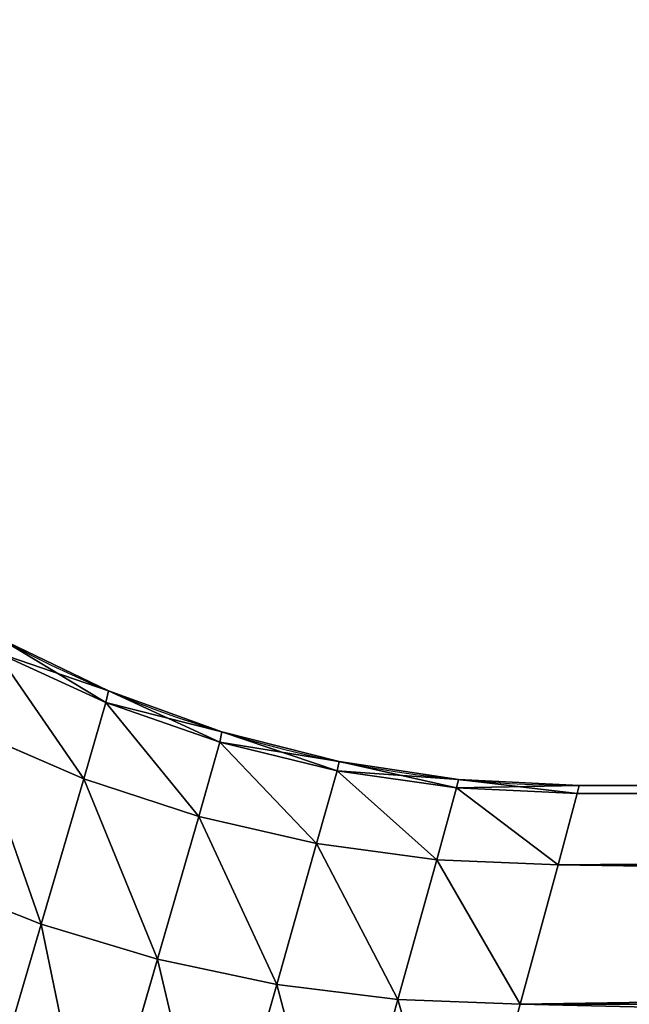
# Model space of a CAD drawing. Header units: centimetres. Extents: x -10.9 to 10.9, y -7.2 to 7.2.
# Tile 14 of 48: x -5.304 to -4.667, y 2.328 to 3.356. Entities that reach past the tile are written whole.
import ezdxf

# ---------------------------------------------------------------- set-up
doc = ezdxf.new("R2010")
doc.units = ezdxf.units.CM
doc.header["$LTSCALE"] = 2.54
doc.layers.get('0').update_dxf_attribs({"true_color": 0xff5454})

# ---------------------------------------------------------------- blocks, each defined once
blk = doc.blocks.new('Grupuj#7')
at = {"color": 0}
for p, q in [((5.1052, 3.6101, 2.5736), (4.991, 3.6626, 2.571)), ((5.1052, 3.6101, 2.5736), (4.991, 3.6626, 2.571)), ((5.1052, 3.6101, 3.0645), (4.991, 3.6626, 3.0671)), ((5.1052, 3.6101, 3.0645), (4.991, 3.6626, 3.0671)), ((5.1052, 3.6101, 2.5736), (5.1079, 3.6224, 2.819)), ((5.1052, 3.6101, 2.5736), (5.1079, 3.6224, 2.819)), ((5.1052, 3.6101, 3.0645), (5.1079, 3.6224, 2.819)), ((5.1052, 3.6101, 3.0645), (5.1079, 3.6224, 2.819)), ((5.0823, 3.5304, 2.3191), (5.1052, 3.6101, 2.5736)), ((5.0823, 3.5304, 2.3191), (5.1052, 3.6101, 2.5736)), ((5.0823, 3.5304, 3.319), (5.1052, 3.6101, 3.0645)), ((5.0823, 3.5304, 3.319), (5.1052, 3.6101, 3.0645)), ((5.224, 3.5687, 2.5757), (5.1052, 3.6101, 2.5736)), ((5.224, 3.5687, 2.5757), (5.1052, 3.6101, 2.5736)), ((5.224, 3.5687, 3.0623), (5.1052, 3.6101, 3.0645)), ((5.224, 3.5687, 3.0623), (5.1052, 3.6101, 3.0645)), ((5.0823, 3.5304, 2.3191), (4.967, 3.5803, 2.3143)), ((5.0823, 3.5304, 2.3191), (4.967, 3.5803, 2.3143)), ((5.0823, 3.5304, 3.319), (4.967, 3.5803, 3.3237)), ((5.0823, 3.5304, 3.319), (4.967, 3.5803, 3.3237)), ((5.224, 3.5687, 2.5757), (5.2264, 3.5795, 2.819)), ((5.224, 3.5687, 2.5757), (5.2264, 3.5795, 2.819)), ((5.224, 3.5687, 3.0623), (5.2264, 3.5795, 2.819)), ((5.224, 3.5687, 3.0623), (5.2264, 3.5795, 2.819)), ((5.2021, 3.4912, 2.3229), (5.224, 3.5687, 2.5757)), ((5.2021, 3.4912, 2.3229), (5.224, 3.5687, 2.5757)), ((5.2021, 3.4912, 3.3151), (5.224, 3.5687, 3.0623)), ((5.2021, 3.4912, 3.3151), (5.224, 3.5687, 3.0623)), ((5.3465, 3.5389, 2.5773), (5.224, 3.5687, 2.5757)), ((5.3465, 3.5389, 2.5773), (5.224, 3.5687, 2.5757)), ((5.3465, 3.5389, 3.0607), (5.224, 3.5687, 3.0623)), ((5.3465, 3.5389, 3.0607), (5.224, 3.5687, 3.0623)), ((5.3252, 3.4629, 2.3259), (5.3465, 3.5389, 2.5773)), ((5.3252, 3.4629, 2.3259), (5.3465, 3.5389, 2.5773)), ((5.3252, 3.4629, 3.3122), (5.3465, 3.5389, 3.0607)), ((5.3252, 3.4629, 3.3122), (5.3465, 3.5389, 3.0607)), ((5.3465, 3.5389, 2.5773), (5.3487, 3.5485, 2.819)), ((5.3465, 3.5389, 2.5773), (5.3487, 3.5485, 2.819)), ((5.3465, 3.5389, 3.0607), (5.3487, 3.5485, 2.819)), ((5.3465, 3.5389, 3.0607), (5.3487, 3.5485, 2.819)), ((5.4713, 3.521, 2.5784), (5.3465, 3.5389, 2.5773)), ((5.4713, 3.521, 2.5784), (5.3465, 3.5389, 2.5773)), ((5.4713, 3.521, 3.0596), (5.3465, 3.5389, 3.0607)), ((5.4713, 3.521, 3.0596), (5.3465, 3.5389, 3.0607)), ((5.0378, 3.3786, 2.0526), (5.0823, 3.5304, 2.3191)), ((5.0378, 3.3786, 2.0526), (5.0823, 3.5304, 2.3191)), ((5.0378, 3.3786, 3.5854), (5.0823, 3.5304, 3.319)), ((5.0378, 3.3786, 3.5854), (5.0823, 3.5304, 3.319)), ((5.2021, 3.4912, 2.3229), (5.0823, 3.5304, 2.3191)), ((5.2021, 3.4912, 2.3229), (5.0823, 3.5304, 2.3191)), ((5.2021, 3.4912, 3.3151), (5.0823, 3.5304, 3.319)), ((5.2021, 3.4912, 3.3151), (5.0823, 3.5304, 3.319)), ((5.4713, 3.521, 2.5784), (5.4734, 3.5298, 2.819)), ((5.4713, 3.521, 2.5784), (5.4734, 3.5298, 2.819)), ((5.4713, 3.521, 3.0596), (5.4734, 3.5298, 2.819)), ((5.4713, 3.521, 3.0596), (5.4734, 3.5298, 2.819)), ((5.4507, 3.446, 2.3279), (5.4713, 3.521, 2.5784)), ((5.4507, 3.446, 2.3279), (5.4713, 3.521, 2.5784)), ((5.4507, 3.446, 3.3102), (5.4713, 3.521, 3.0596)), ((5.4507, 3.446, 3.3102), (5.4713, 3.521, 3.0596)), ((5.5973, 3.5151, 2.579), (5.4713, 3.521, 2.5784)), ((5.5973, 3.5151, 2.579), (5.4713, 3.521, 2.5784)), ((5.5973, 3.5151, 3.059), (5.4713, 3.521, 3.0596)), ((5.5973, 3.5151, 3.059), (5.4713, 3.521, 3.0596)), ((5.5973, 3.5151, 2.579), (5.5993, 3.5235, 2.819)), ((5.5973, 3.5151, 2.579), (5.5993, 3.5235, 2.819)), ((5.5973, 3.5151, 3.059), (5.5993, 3.5235, 2.819)), ((5.5973, 3.5151, 3.059), (5.5993, 3.5235, 2.819)), ((5.5772, 3.4405, 2.329), (5.5973, 3.5151, 2.579)), ((5.5772, 3.4405, 2.329), (5.5973, 3.5151, 2.579)), ((5.5772, 3.4405, 3.3091), (5.5973, 3.5151, 3.059)), ((5.5772, 3.4405, 3.3091), (5.5973, 3.5151, 3.059)), ((15.0408, 3.5151, 2.579), (5.5973, 3.5151, 2.579)), ((15.0408, 3.5151, 2.579), (5.5973, 3.5151, 2.579)), ((15.0408, 3.5151, 3.059), (5.5973, 3.5151, 3.059)), ((15.0408, 3.5151, 3.059), (5.5973, 3.5151, 3.059)), ((5.1591, 3.342, 2.0578), (5.2021, 3.4912, 2.3229)), ((5.1591, 3.342, 2.0578), (5.2021, 3.4912, 2.3229)), ((5.1591, 3.342, 3.5802), (5.2021, 3.4912, 3.3151)), ((5.1591, 3.342, 3.5802), (5.2021, 3.4912, 3.3151)), ((5.3252, 3.4629, 2.3259), (5.2021, 3.4912, 2.3229)), ((5.3252, 3.4629, 2.3259), (5.2021, 3.4912, 2.3229)), ((5.3252, 3.4629, 3.3122), (5.2021, 3.4912, 3.3151)), ((5.3252, 3.4629, 3.3122), (5.2021, 3.4912, 3.3151)), ((5.2836, 3.3157, 2.0618), (5.3252, 3.4629, 2.3259)), ((5.2836, 3.3157, 2.0618), (5.3252, 3.4629, 2.3259)), ((5.2836, 3.3157, 3.5763), (5.3252, 3.4629, 3.3122)), ((5.2836, 3.3157, 3.5763), (5.3252, 3.4629, 3.3122)), ((5.4507, 3.446, 2.3279), (5.3252, 3.4629, 2.3259)), ((5.4507, 3.446, 2.3279), (5.3252, 3.4629, 2.3259)), ((5.4507, 3.446, 3.3102), (5.3252, 3.4629, 3.3122)), ((5.4507, 3.446, 3.3102), (5.3252, 3.4629, 3.3122)), ((5.4101, 3.3, 2.0645), (5.4507, 3.446, 2.3279)), ((5.4101, 3.3, 2.0645), (5.4507, 3.446, 2.3279)), ((5.4101, 3.3, 3.5736), (5.4507, 3.446, 3.3102)), ((5.4101, 3.3, 3.5736), (5.4507, 3.446, 3.3102)), ((5.5772, 3.4405, 2.329), (5.4507, 3.446, 2.3279)), ((5.5772, 3.4405, 2.329), (5.4507, 3.446, 2.3279)), ((5.5772, 3.4405, 3.3091), (5.4507, 3.446, 3.3102)), ((5.5772, 3.4405, 3.3091), (5.4507, 3.446, 3.3102)), ((5.5378, 3.295, 2.066), (5.5772, 3.4405, 2.329)), ((5.5378, 3.295, 2.066), (5.5772, 3.4405, 2.329)), ((5.5378, 3.295, 3.5721), (5.5772, 3.4405, 3.3091)), ((5.5378, 3.295, 3.5721), (5.5772, 3.4405, 3.3091)), ((15.0608, 3.4405, 2.329), (5.5772, 3.4405, 2.329)), ((15.0608, 3.4405, 2.329), (5.5772, 3.4405, 2.329)), ((15.0608, 3.4405, 3.3091), (5.5772, 3.4405, 3.3091)), ((15.0608, 3.4405, 3.3091), (5.5772, 3.4405, 3.3091)), ((5.0378, 3.3786, 2.0526), (4.9207, 3.425, 2.0462)), ((5.0378, 3.3786, 2.0526), (4.9207, 3.425, 2.0462)), ((5.0378, 3.3786, 3.5854), (4.9207, 3.425, 3.5918)), ((5.0378, 3.3786, 3.5854), (4.9207, 3.425, 3.5918)), ((4.9691, 3.1456, 1.7709), (5.0378, 3.3786, 2.0526)), ((4.9691, 3.1456, 1.7709), (5.0378, 3.3786, 2.0526)), ((4.9691, 3.1456, 3.8671), (5.0378, 3.3786, 3.5854)), ((4.9691, 3.1456, 3.8671), (5.0378, 3.3786, 3.5854)), ((5.1591, 3.342, 2.0578), (5.0378, 3.3786, 2.0526)), ((5.1591, 3.342, 2.0578), (5.0378, 3.3786, 2.0526)), ((5.1591, 3.342, 3.5802), (5.0378, 3.3786, 3.5854)), ((5.1591, 3.342, 3.5802), (5.0378, 3.3786, 3.5854)), ((5.0926, 3.1124, 1.777), (5.1591, 3.342, 2.0578)), ((5.0926, 3.1124, 1.777), (5.1591, 3.342, 2.0578)), ((5.0926, 3.1124, 3.8611), (5.1591, 3.342, 3.5802)), ((5.0926, 3.1124, 3.8611), (5.1591, 3.342, 3.5802)), ((5.2836, 3.3157, 2.0618), (5.1591, 3.342, 2.0578)), ((5.2836, 3.3157, 2.0618), (5.1591, 3.342, 2.0578)), ((5.2836, 3.3157, 3.5763), (5.1591, 3.342, 3.5802)), ((5.2836, 3.3157, 3.5763), (5.1591, 3.342, 3.5802)), ((5.219, 3.0885, 1.7816), (5.2836, 3.3157, 2.0618)), ((5.219, 3.0885, 1.7816), (5.2836, 3.3157, 2.0618)), ((5.219, 3.0885, 3.8565), (5.2836, 3.3157, 3.5763)), ((5.219, 3.0885, 3.8565), (5.2836, 3.3157, 3.5763)), ((5.4101, 3.3, 2.0645), (5.2836, 3.3157, 2.0618)), ((5.4101, 3.3, 2.0645), (5.2836, 3.3157, 2.0618)), ((5.4101, 3.3, 3.5736), (5.2836, 3.3157, 3.5763)), ((5.4101, 3.3, 3.5736), (5.2836, 3.3157, 3.5763)), ((5.3473, 3.0743, 1.7848), (5.4101, 3.3, 2.0645)), ((5.3473, 3.0743, 1.7848), (5.4101, 3.3, 2.0645)), ((5.3473, 3.0743, 3.8533), (5.4101, 3.3, 3.5736)), ((5.3473, 3.0743, 3.8533), (5.4101, 3.3, 3.5736)), ((5.5378, 3.295, 2.066), (5.4101, 3.3, 2.0645)), ((5.5378, 3.295, 2.066), (5.4101, 3.3, 2.0645)), ((5.5378, 3.295, 3.5721), (5.4101, 3.3, 3.5736)), ((5.5378, 3.295, 3.5721), (5.4101, 3.3, 3.5736)), ((5.4766, 3.0698, 1.7865), (5.5378, 3.295, 2.066)), ((5.4766, 3.0698, 1.7865), (5.5378, 3.295, 2.066)), ((5.4766, 3.0698, 3.8515), (5.5378, 3.295, 3.5721)), ((5.4766, 3.0698, 3.8515), (5.5378, 3.295, 3.5721)), ((15.1003, 3.295, 2.066), (5.5378, 3.295, 2.066)), ((15.1003, 3.295, 2.066), (5.5378, 3.295, 2.066)), ((15.1003, 3.295, 3.5721), (5.5378, 3.295, 3.5721)), ((15.1003, 3.295, 3.5721), (5.5378, 3.295, 3.5721))]:
    blk.add_line(p, q, dxfattribs=at)
at = {"color": 253, "true_color": 0x999999}
blk.add_arc((5.5993, 4.7942, 2.819), 1.2707, 201.7409, 270, dxfattribs=at)
blk.add_arc((5.5993, 4.7942, 2.819), 1.2707, 201.7409, 270, dxfattribs=at)
blk.add_arc((5.5993, 4.7942, 2.819), 1.2707, 201.7409, 270, dxfattribs=at)
blk.add_arc((5.5993, 4.7942, 2.819), 1.2707, 201.7409, 270, dxfattribs=at)
blk.add_arc((5.5993, 4.7942, 2.819), 1.2707, 201.7409, 270, dxfattribs=at)
blk.add_arc((5.5993, 4.7942, 2.819), 1.2707, 201.7409, 270, dxfattribs=at)
blk.add_arc((5.5993, 4.7942, 2.819), 1.2707, 201.7409, 270, dxfattribs=at)
blk.add_arc((5.5993, 4.7942, 2.819), 1.2707, 201.7409, 270, dxfattribs=at)
blk.add_arc((5.5993, 4.7942, 2.819), 1.2707, 201.7409, 270, dxfattribs=at)
blk.add_arc((5.5993, 4.7942, 2.819), 1.2707, 201.7409, 270, dxfattribs=at)
blk.add_arc((5.5993, 4.7942, 2.819), 1.2707, 201.7409, 270, dxfattribs=at)
blk.add_arc((5.5993, 4.7942, 2.819), 1.2707, 201.7409, 270, dxfattribs=at)
blk.add_arc((5.5993, 4.7942, 2.819), 1.2707, 201.7409, 270, dxfattribs=at)
blk.add_arc((5.5993, 4.7942, 2.819), 1.2707, 201.7409, 270, dxfattribs=at)
blk.add_arc((5.5993, 4.7942, 2.819), 1.2707, 201.7409, 270, dxfattribs=at)
blk.add_arc((5.5993, 4.7942, 2.819), 1.2707, 201.7409, 270, dxfattribs=at)
blk.add_arc((5.5993, 4.7942, 2.819), 1.2707, 201.7409, 270, dxfattribs=at)
blk.add_arc((5.5993, 4.7942, 2.819), 1.2707, 201.7409, 270, dxfattribs=at)
blk.add_arc((5.5993, 4.7942, 2.819), 1.2707, 201.7409, 270, dxfattribs=at)
blk.add_arc((5.5993, 4.7942, 2.819), 1.2707, 201.7409, 270, dxfattribs=at)
blk.add_arc((5.5993, 4.7942, 2.819), 1.2707, 201.7409, 270, dxfattribs=at)
blk.add_arc((5.5993, 4.7942, 2.819), 1.2707, 201.7409, 270, dxfattribs=at)
blk.add_arc((5.5993, 4.7942, 2.819), 1.2707, 201.7409, 270, dxfattribs=at)
blk.add_arc((5.5993, 4.7942, 2.819), 1.2707, 201.7409, 270, dxfattribs=at)
mesh = blk.add_polyface(dxfattribs=at)
corners = [(4.9941, 3.6769, 2.819), (5.1052, 3.6101, 2.5736), (4.991, 3.6626, 2.571), (5.1079, 3.6224, 2.819)]
mesh.append_faces([[corners[k] for k in face] for face in [(0, 1, 2), (1, 0, 3)]], dxfattribs={"vtx0": -1, "color": 253})
mesh = blk.add_polyface(dxfattribs=at)
corners = [(4.991, 3.6626, 3.0671), (5.1079, 3.6224, 2.819), (4.9941, 3.6769, 2.819), (5.1052, 3.6101, 3.0645)]
mesh.append_faces([[corners[k] for k in face] for face in [(0, 1, 2), (1, 0, 3)]], dxfattribs={"vtx0": -1, "color": 253})
mesh = blk.add_polyface(dxfattribs=at)
corners = [(4.991, 3.6626, 2.571), (5.0823, 3.5304, 2.3191), (4.967, 3.5803, 2.3143), (5.1052, 3.6101, 2.5736)]
mesh.append_faces([[corners[k] for k in face] for face in [(0, 1, 2), (1, 0, 3)]], dxfattribs={"vtx0": -1, "color": 253})
mesh = blk.add_polyface(dxfattribs=at)
corners = [(4.991, 3.6626, 3.0671), (5.0823, 3.5304, 3.319), (5.1052, 3.6101, 3.0645), (4.967, 3.5803, 3.3237)]
mesh.append_faces([[corners[k] for k in face] for face in [(0, 1, 2), (1, 0, 3)]], dxfattribs={"vtx0": -1, "color": 253})
mesh = blk.add_polyface(dxfattribs=at)
corners = [(5.1079, 3.6224, 2.819), (5.224, 3.5687, 2.5757), (5.1052, 3.6101, 2.5736), (5.2264, 3.5795, 2.819)]
mesh.append_faces([[corners[k] for k in face] for face in [(0, 1, 2), (1, 0, 3)]], dxfattribs={"vtx0": -1, "color": 253})
mesh = blk.add_polyface(dxfattribs=at)
corners = [(5.1052, 3.6101, 3.0645), (5.2264, 3.5795, 2.819), (5.1079, 3.6224, 2.819), (5.224, 3.5687, 3.0623)]
mesh.append_faces([[corners[k] for k in face] for face in [(0, 1, 2), (1, 0, 3)]], dxfattribs={"vtx0": -1, "color": 253})
mesh = blk.add_polyface(dxfattribs=at)
corners = [(5.1052, 3.6101, 2.5736), (5.2021, 3.4912, 2.3229), (5.0823, 3.5304, 2.3191), (5.224, 3.5687, 2.5757)]
mesh.append_faces([[corners[k] for k in face] for face in [(0, 1, 2), (1, 0, 3)]], dxfattribs={"vtx0": -1, "color": 253})
mesh = blk.add_polyface(dxfattribs=at)
corners = [(5.1052, 3.6101, 3.0645), (5.2021, 3.4912, 3.3151), (5.224, 3.5687, 3.0623), (5.0823, 3.5304, 3.319)]
mesh.append_faces([[corners[k] for k in face] for face in [(0, 1, 2), (1, 0, 3)]], dxfattribs={"vtx0": -1, "color": 253})
mesh = blk.add_polyface(dxfattribs=at)
corners = [(4.967, 3.5803, 2.3143), (5.0378, 3.3786, 2.0526), (4.9207, 3.425, 2.0462), (5.0823, 3.5304, 2.3191)]
mesh.append_faces([[corners[k] for k in face] for face in [(0, 1, 2), (1, 0, 3)]], dxfattribs={"vtx0": -1, "color": 253})
mesh = blk.add_polyface(dxfattribs=at)
corners = [(4.967, 3.5803, 3.3237), (5.0378, 3.3786, 3.5854), (5.0823, 3.5304, 3.319), (4.9207, 3.425, 3.5918)]
mesh.append_faces([[corners[k] for k in face] for face in [(0, 1, 2), (1, 0, 3)]], dxfattribs={"vtx0": -1, "color": 253})
mesh = blk.add_polyface(dxfattribs=at)
corners = [(5.2264, 3.5795, 2.819), (5.3465, 3.5389, 2.5773), (5.224, 3.5687, 2.5757), (5.3487, 3.5485, 2.819)]
mesh.append_faces([[corners[k] for k in face] for face in [(0, 1, 2), (1, 0, 3)]], dxfattribs={"vtx0": -1, "color": 253})
mesh = blk.add_polyface(dxfattribs=at)
corners = [(5.224, 3.5687, 3.0623), (5.3487, 3.5485, 2.819), (5.2264, 3.5795, 2.819), (5.3465, 3.5389, 3.0607)]
mesh.append_faces([[corners[k] for k in face] for face in [(0, 1, 2), (1, 0, 3)]], dxfattribs={"vtx0": -1, "color": 253})
mesh = blk.add_polyface(dxfattribs=at)
corners = [(5.224, 3.5687, 2.5757), (5.3252, 3.4629, 2.3259), (5.2021, 3.4912, 2.3229), (5.3465, 3.5389, 2.5773)]
mesh.append_faces([[corners[k] for k in face] for face in [(0, 1, 2), (1, 0, 3)]], dxfattribs={"vtx0": -1, "color": 253})
mesh = blk.add_polyface(dxfattribs=at)
corners = [(5.224, 3.5687, 3.0623), (5.3252, 3.4629, 3.3122), (5.3465, 3.5389, 3.0607), (5.2021, 3.4912, 3.3151)]
mesh.append_faces([[corners[k] for k in face] for face in [(0, 1, 2), (1, 0, 3)]], dxfattribs={"vtx0": -1, "color": 253})
mesh = blk.add_polyface(dxfattribs=at)
corners = [(5.3465, 3.5389, 2.5773), (5.4507, 3.446, 2.3279), (5.3252, 3.4629, 2.3259), (5.4713, 3.521, 2.5784)]
mesh.append_faces([[corners[k] for k in face] for face in [(0, 1, 2), (1, 0, 3)]], dxfattribs={"vtx0": -1, "color": 253})
mesh = blk.add_polyface(dxfattribs=at)
corners = [(5.3465, 3.5389, 3.0607), (5.4507, 3.446, 3.3102), (5.4713, 3.521, 3.0596), (5.3252, 3.4629, 3.3122)]
mesh.append_faces([[corners[k] for k in face] for face in [(0, 1, 2), (1, 0, 3)]], dxfattribs={"vtx0": -1, "color": 253})
mesh = blk.add_polyface(dxfattribs=at)
corners = [(5.3487, 3.5485, 2.819), (5.4713, 3.521, 2.5784), (5.3465, 3.5389, 2.5773), (5.4734, 3.5298, 2.819)]
mesh.append_faces([[corners[k] for k in face] for face in [(0, 1, 2), (1, 0, 3)]], dxfattribs={"vtx0": -1, "color": 253})
mesh = blk.add_polyface(dxfattribs=at)
corners = [(5.3465, 3.5389, 3.0607), (5.4734, 3.5298, 2.819), (5.3487, 3.5485, 2.819), (5.4713, 3.521, 3.0596)]
mesh.append_faces([[corners[k] for k in face] for face in [(0, 1, 2), (1, 0, 3)]], dxfattribs={"vtx0": -1, "color": 253})
mesh = blk.add_polyface(dxfattribs=at)
corners = [(5.0823, 3.5304, 2.3191), (5.1591, 3.342, 2.0578), (5.0378, 3.3786, 2.0526), (5.2021, 3.4912, 2.3229)]
mesh.append_faces([[corners[k] for k in face] for face in [(0, 1, 2), (1, 0, 3)]], dxfattribs={"vtx0": -1, "color": 253})
mesh = blk.add_polyface(dxfattribs=at)
corners = [(5.0823, 3.5304, 3.319), (5.1591, 3.342, 3.5802), (5.2021, 3.4912, 3.3151), (5.0378, 3.3786, 3.5854)]
mesh.append_faces([[corners[k] for k in face] for face in [(0, 1, 2), (1, 0, 3)]], dxfattribs={"vtx0": -1, "color": 253})
mesh = blk.add_polyface(dxfattribs=at)
corners = [(5.4734, 3.5298, 2.819), (5.5973, 3.5151, 2.579), (5.4713, 3.521, 2.5784), (5.5993, 3.5235, 2.819)]
mesh.append_faces([[corners[k] for k in face] for face in [(0, 1, 2), (1, 0, 3)]], dxfattribs={"vtx0": -1, "color": 253})
mesh = blk.add_polyface(dxfattribs=at)
corners = [(5.4713, 3.521, 3.0596), (5.5993, 3.5235, 2.819), (5.4734, 3.5298, 2.819), (5.5973, 3.5151, 3.059)]
mesh.append_faces([[corners[k] for k in face] for face in [(0, 1, 2), (1, 0, 3)]], dxfattribs={"vtx0": -1, "color": 253})
mesh = blk.add_polyface(dxfattribs=at)
corners = [(5.4713, 3.521, 2.5784), (5.5772, 3.4405, 2.329), (5.4507, 3.446, 2.3279), (5.5973, 3.5151, 2.579)]
mesh.append_faces([[corners[k] for k in face] for face in [(0, 1, 2), (1, 0, 3)]], dxfattribs={"vtx0": -1, "color": 253})
mesh = blk.add_polyface(dxfattribs=at)
corners = [(5.4713, 3.521, 3.0596), (5.5772, 3.4405, 3.3091), (5.5973, 3.5151, 3.059), (5.4507, 3.446, 3.3102)]
mesh.append_faces([[corners[k] for k in face] for face in [(0, 1, 2), (1, 0, 3)]], dxfattribs={"vtx0": -1, "color": 253})
mesh = blk.add_polyface(dxfattribs=at)
corners = [(5.5973, 3.5151, 2.579), (15.0387, 3.5235, 2.819), (15.0408, 3.5151, 2.579), (5.5993, 3.5235, 2.819)]
mesh.append_faces([[corners[k] for k in face] for face in [(0, 1, 2), (1, 0, 3)]], dxfattribs={"vtx0": -1, "color": 253})
mesh = blk.add_polyface(dxfattribs=at)
corners = [(5.5993, 3.5235, 2.819), (15.0408, 3.5151, 3.059), (15.0387, 3.5235, 2.819), (5.5973, 3.5151, 3.059)]
mesh.append_faces([[corners[k] for k in face] for face in [(0, 1, 2), (1, 0, 3)]], dxfattribs={"vtx0": -1, "color": 253})
mesh = blk.add_polyface(dxfattribs=at)
corners = [(5.5772, 3.4405, 2.329), (15.0408, 3.5151, 2.579), (15.0608, 3.4405, 2.329), (5.5973, 3.5151, 2.579)]
mesh.append_faces([[corners[k] for k in face] for face in [(0, 1, 2), (1, 0, 3)]], dxfattribs={"vtx0": -1, "color": 253})
mesh = blk.add_polyface(dxfattribs=at)
corners = [(5.5772, 3.4405, 3.3091), (15.0408, 3.5151, 3.059), (5.5973, 3.5151, 3.059), (15.0608, 3.4405, 3.3091)]
mesh.append_faces([[corners[k] for k in face] for face in [(0, 1, 2), (1, 0, 3)]], dxfattribs={"vtx0": -1, "color": 253})
mesh = blk.add_polyface(dxfattribs=at)
corners = [(5.2021, 3.4912, 2.3229), (5.2836, 3.3157, 2.0618), (5.1591, 3.342, 2.0578), (5.3252, 3.4629, 2.3259)]
mesh.append_faces([[corners[k] for k in face] for face in [(0, 1, 2), (1, 0, 3)]], dxfattribs={"vtx0": -1, "color": 253})
mesh = blk.add_polyface(dxfattribs=at)
corners = [(5.2021, 3.4912, 3.3151), (5.2836, 3.3157, 3.5763), (5.3252, 3.4629, 3.3122), (5.1591, 3.342, 3.5802)]
mesh.append_faces([[corners[k] for k in face] for face in [(0, 1, 2), (1, 0, 3)]], dxfattribs={"vtx0": -1, "color": 253})
mesh = blk.add_polyface(dxfattribs=at)
corners = [(5.3252, 3.4629, 2.3259), (5.4101, 3.3, 2.0645), (5.2836, 3.3157, 2.0618), (5.4507, 3.446, 2.3279)]
mesh.append_faces([[corners[k] for k in face] for face in [(0, 1, 2), (1, 0, 3)]], dxfattribs={"vtx0": -1, "color": 253})
mesh = blk.add_polyface(dxfattribs=at)
corners = [(5.3252, 3.4629, 3.3122), (5.4101, 3.3, 3.5736), (5.4507, 3.446, 3.3102), (5.2836, 3.3157, 3.5763)]
mesh.append_faces([[corners[k] for k in face] for face in [(0, 1, 2), (1, 0, 3)]], dxfattribs={"vtx0": -1, "color": 253})
mesh = blk.add_polyface(dxfattribs=at)
corners = [(5.4507, 3.446, 2.3279), (5.5378, 3.295, 2.066), (5.4101, 3.3, 2.0645), (5.5772, 3.4405, 2.329)]
mesh.append_faces([[corners[k] for k in face] for face in [(0, 1, 2), (1, 0, 3)]], dxfattribs={"vtx0": -1, "color": 253})
mesh = blk.add_polyface(dxfattribs=at)
corners = [(5.4507, 3.446, 3.3102), (5.5378, 3.295, 3.5721), (5.5772, 3.4405, 3.3091), (5.4101, 3.3, 3.5736)]
mesh.append_faces([[corners[k] for k in face] for face in [(0, 1, 2), (1, 0, 3)]], dxfattribs={"vtx0": -1, "color": 253})
mesh = blk.add_polyface(dxfattribs=at)
corners = [(5.5772, 3.4405, 2.329), (15.1003, 3.295, 2.066), (5.5378, 3.295, 2.066), (15.0608, 3.4405, 2.329)]
mesh.append_faces([[corners[k] for k in face] for face in [(0, 1, 2), (1, 0, 3)]], dxfattribs={"vtx0": -1, "color": 253})
mesh = blk.add_polyface(dxfattribs=at)
corners = [(5.5378, 3.295, 3.5721), (15.0608, 3.4405, 3.3091), (5.5772, 3.4405, 3.3091), (15.1003, 3.295, 3.5721)]
mesh.append_faces([[corners[k] for k in face] for face in [(0, 1, 2), (1, 0, 3)]], dxfattribs={"vtx0": -1, "color": 253})
mesh = blk.add_polyface(dxfattribs=at)
corners = [(4.9207, 3.425, 2.0462), (4.9691, 3.1456, 1.7709), (4.8494, 3.1878, 1.7634), (5.0378, 3.3786, 2.0526)]
mesh.append_faces([[corners[k] for k in face] for face in [(0, 1, 2), (1, 0, 3)]], dxfattribs={"vtx0": -1, "color": 253})
mesh = blk.add_polyface(dxfattribs=at)
corners = [(4.9207, 3.425, 3.5918), (4.9691, 3.1456, 3.8671), (5.0378, 3.3786, 3.5854), (4.8494, 3.1878, 3.8747)]
mesh.append_faces([[corners[k] for k in face] for face in [(0, 1, 2), (1, 0, 3)]], dxfattribs={"vtx0": -1, "color": 253})
mesh = blk.add_polyface(dxfattribs=at)
corners = [(5.0378, 3.3786, 2.0526), (5.0926, 3.1124, 1.777), (4.9691, 3.1456, 1.7709), (5.1591, 3.342, 2.0578)]
mesh.append_faces([[corners[k] for k in face] for face in [(0, 1, 2), (1, 0, 3)]], dxfattribs={"vtx0": -1, "color": 253})
mesh = blk.add_polyface(dxfattribs=at)
corners = [(5.0378, 3.3786, 3.5854), (5.0926, 3.1124, 3.8611), (5.1591, 3.342, 3.5802), (4.9691, 3.1456, 3.8671)]
mesh.append_faces([[corners[k] for k in face] for face in [(0, 1, 2), (1, 0, 3)]], dxfattribs={"vtx0": -1, "color": 253})
mesh = blk.add_polyface(dxfattribs=at)
corners = [(5.1591, 3.342, 2.0578), (5.219, 3.0885, 1.7816), (5.0926, 3.1124, 1.777), (5.2836, 3.3157, 2.0618)]
mesh.append_faces([[corners[k] for k in face] for face in [(0, 1, 2), (1, 0, 3)]], dxfattribs={"vtx0": -1, "color": 253})
mesh = blk.add_polyface(dxfattribs=at)
corners = [(5.1591, 3.342, 3.5802), (5.219, 3.0885, 3.8565), (5.2836, 3.3157, 3.5763), (5.0926, 3.1124, 3.8611)]
mesh.append_faces([[corners[k] for k in face] for face in [(0, 1, 2), (1, 0, 3)]], dxfattribs={"vtx0": -1, "color": 253})
mesh = blk.add_polyface(dxfattribs=at)
corners = [(5.2836, 3.3157, 2.0618), (5.3473, 3.0743, 1.7848), (5.219, 3.0885, 1.7816), (5.4101, 3.3, 2.0645)]
mesh.append_faces([[corners[k] for k in face] for face in [(0, 1, 2), (1, 0, 3)]], dxfattribs={"vtx0": -1, "color": 253})
mesh = blk.add_polyface(dxfattribs=at)
corners = [(5.2836, 3.3157, 3.5763), (5.3473, 3.0743, 3.8533), (5.4101, 3.3, 3.5736), (5.219, 3.0885, 3.8565)]
mesh.append_faces([[corners[k] for k in face] for face in [(0, 1, 2), (1, 0, 3)]], dxfattribs={"vtx0": -1, "color": 253})
mesh = blk.add_polyface(dxfattribs=at)
corners = [(5.4101, 3.3, 2.0645), (5.4766, 3.0698, 1.7865), (5.3473, 3.0743, 1.7848), (5.5378, 3.295, 2.066)]
mesh.append_faces([[corners[k] for k in face] for face in [(0, 1, 2), (1, 0, 3)]], dxfattribs={"vtx0": -1, "color": 253})
mesh = blk.add_polyface(dxfattribs=at)
corners = [(5.4101, 3.3, 3.5736), (5.4766, 3.0698, 3.8515), (5.5378, 3.295, 3.5721), (5.3473, 3.0743, 3.8533)]
mesh.append_faces([[corners[k] for k in face] for face in [(0, 1, 2), (1, 0, 3)]], dxfattribs={"vtx0": -1, "color": 253})
mesh = blk.add_polyface(dxfattribs=at)
corners = [(5.5378, 3.295, 2.066), (15.1615, 3.0698, 1.7865), (5.4766, 3.0698, 1.7865), (15.1003, 3.295, 2.066)]
mesh.append_faces([[corners[k] for k in face] for face in [(0, 1, 2), (1, 0, 3)]], dxfattribs={"vtx0": -1, "color": 253})
mesh = blk.add_polyface(dxfattribs=at)
corners = [(5.5378, 3.295, 3.5721), (15.1615, 3.0698, 3.8515), (15.1003, 3.295, 3.5721), (5.4766, 3.0698, 3.8515)]
mesh.append_faces([[corners[k] for k in face] for face in [(0, 1, 2), (1, 0, 3)]], dxfattribs={"vtx0": -1, "color": 253})
blk = doc.blocks.new('Oltens Vernal bateria prysznicowa _cienna chrom 33004100')
at = {"color": 0}
blk.add_blockref('Grupuj#7', (0.581, 6.1889, 4.8482), dxfattribs=at)

msp = doc.modelspace()

# ---------------------------------------------------------------- block references
at = {"color": 0}
msp.add_blockref('Oltens Vernal bateria prysznicowa _cienna chrom 33004100', (-10.9, -7.1562, -5.0657), dxfattribs=at)

doc.saveas('drawing.dxf')
